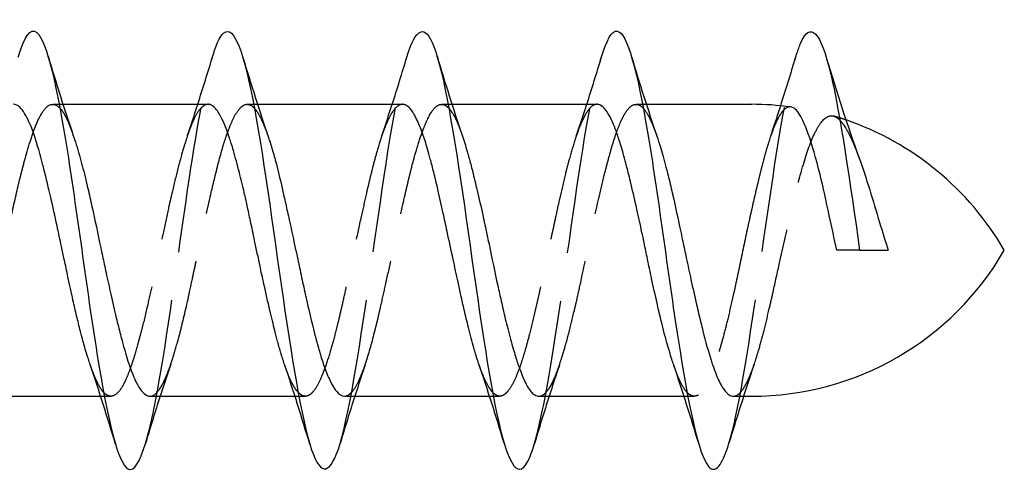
# Model space of a CAD drawing. Header units: millimetres. Extents: x -168 to 186, y -85 to 278.
# Tile 138 of 162: x 150.44 to 160.57, y 231.75 to 236.47. Entities that reach past the tile are written whole.
import ezdxf

# ---------------------------------------------------------------- set-up
doc = ezdxf.new("R2010")
doc.units = ezdxf.units.MM
doc.header["$LTSCALE"] = 10
doc.linetypes.add('ALLCAD_Strich', pattern=[0.2, 0.15, -0.05])
doc.layers.add('BESCH_KONT_sich_schn_grun_2d', color=10, linetype='Continuous')

msp = doc.modelspace()

# ---------------------------------------------------------------- linework, layer by layer
at = {"layer": 'BESCH_KONT_sich_schn_grun_2d', "linetype": 'ALLCAD_Strich'}
for p, q in [((150.779, 235.605), (150.845, 235.605)), ((150.845, 235.605), (150.884, 235.605)), ((152.779, 235.605), (152.846, 235.605)), ((152.846, 235.605), (152.885, 235.605)), ((154.778, 235.605), (154.845, 235.605)), ((154.845, 235.605), (154.885, 235.605)), ((156.78, 235.605), (156.846, 235.605)), ((156.846, 235.605), (156.884, 235.605)), ((151.272, 232.605), (151.311, 232.605)), ((151.311, 232.605), (151.377, 232.605)), ((153.271, 232.605), (153.311, 232.605)), ((153.311, 232.605), (153.378, 232.605)), ((155.271, 232.605), (155.31, 232.605)), ((155.31, 232.605), (155.377, 232.605)), ((157.272, 232.605), (157.311, 232.605)), ((157.311, 232.605), (157.377, 232.605))]:
    msp.add_line(p, q, dxfattribs=at)
at = {"layer": 'BESCH_KONT_sich_schn_grun_2d', "linetype": 'Continuous'}
for p, q in [((150.845, 235.605), (150.845, 235.605)), ((150.884, 235.605), (152.377, 235.605)), ((152.846, 235.605), (152.846, 235.605)), ((152.885, 235.605), (154.377, 235.605)), ((154.845, 235.605), (154.845, 235.605)), ((154.885, 235.605), (156.377, 235.605)), ((156.846, 235.605), (156.846, 235.605)), ((156.884, 235.605), (157.968, 235.605)), ((149.779, 232.605), (151.272, 232.605)), ((151.311, 232.605), (151.311, 232.605)), ((151.78, 232.605), (153.271, 232.605)), ((153.311, 232.605), (153.311, 232.605)), ((153.779, 232.605), (155.271, 232.605)), ((155.31, 232.605), (155.31, 232.605)), ((155.779, 232.605), (157.272, 232.605)), ((157.311, 232.605), (157.311, 232.605)), ((157.78, 232.605), (157.968, 232.605))]:
    msp.add_line(p, q, dxfattribs=at)
for centre, start, end in [((157.968, 232.605), 82.2878, 90), ((157.968, 232.605), 72.4673, 72.4684), ((157.968, 232.605), 30, 71.1387), ((157.968, 235.605), 270, 330)]:
    msp.add_arc(centre, 3, start, end, dxfattribs=at)
at = {"layer": 'BESCH_KONT_sich_schn_grun_2d', "linetype": 'ALLCAD_Strich'}
for start, end in [(72.4684, 73.6734), (71.1387, 72.4673)]:
    msp.add_arc((157.968, 232.605), 3, start, end, dxfattribs=at)
at = {"layer": 'BESCH_KONT_sich_schn_grun_2d', "linetype": 'Continuous'}
for points, knots in [([(152.426, 236.102), (152.45, 236.185), (152.475, 236.249), (152.5, 236.291), (152.605, 236.47), (152.709, 236.264), (152.814, 235.767), (152.919, 235.269), (153.024, 234.48), (153.128, 233.752), (153.233, 233.024), (153.338, 232.359), (153.442, 232.054), (153.54, 231.77), (153.637, 231.798), (153.735, 232.119)], [29.366032, 29.366032, 29.366032, 29.366032, 29.599941, 29.599941, 29.599941, 30.586606, 30.586606, 30.586606, 31.57327, 31.57327, 31.57327, 32.559935, 32.559935, 32.559935, 33.478564, 33.478564, 33.478564, 33.478564]), ([(158.425, 236.102), (158.439, 236.149), (158.453, 236.19), (158.467, 236.224), (158.572, 236.475), (158.677, 236.352), (158.781, 235.914), (158.88, 235.5), (158.979, 234.804), (159.078, 234.105)], [48.213198, 48.213198, 48.213198, 48.213198, 48.34657, 48.34657, 48.34657, 49.333235, 49.333235, 49.333235, 50.265465, 50.265465, 50.265465, 50.265465]), ([(150.423, 236.089), (150.487, 236.301), (150.551, 236.396), (150.616, 236.343), (150.72, 236.256), (150.825, 235.776), (150.93, 235.118), (151.034, 234.46), (151.139, 233.623), (151.244, 232.984), (151.349, 232.345), (151.453, 231.903), (151.558, 231.856), (151.616, 231.83), (151.674, 231.926), (151.733, 232.118)], [23.074001, 23.074001, 23.074001, 23.074001, 23.679953, 23.679953, 23.679953, 24.666617, 24.666617, 24.666617, 25.653282, 25.653282, 25.653282, 26.639947, 26.639947, 26.639947, 27.189226, 27.189226, 27.189226, 27.189226]), ([(154.421, 236.089), (154.514, 236.393), (154.606, 236.439), (154.699, 236.199), (154.803, 235.927), (154.908, 235.287), (155.013, 234.566), (155.117, 233.844), (155.222, 233.042), (155.327, 232.519), (155.431, 231.995), (155.536, 231.751), (155.641, 231.895), (155.671, 231.936), (155.701, 232.009), (155.731, 232.108)], [35.635372, 35.635372, 35.635372, 35.635372, 36.506594, 36.506594, 36.506594, 37.493258, 37.493258, 37.493258, 38.479923, 38.479923, 38.479923, 39.466588, 39.466588, 39.466588, 39.74888, 39.74888, 39.74888, 39.74888]), ([(156.424, 236.094), (156.477, 236.268), (156.53, 236.364), (156.583, 236.358), (156.688, 236.347), (156.792, 235.94), (156.897, 235.319), (157.002, 234.699), (157.106, 233.865), (157.211, 233.191), (157.316, 232.518), (157.42, 232.005), (157.525, 231.883), (157.595, 231.801), (157.664, 231.893), (157.734, 232.122)], [41.927695, 41.927695, 41.927695, 41.927695, 42.426582, 42.426582, 42.426582, 43.413247, 43.413247, 43.413247, 44.399911, 44.399911, 44.399911, 45.386576, 45.386576, 45.386576, 46.042741, 46.042741, 46.042741, 46.042741]), ([(151.164, 232.93), (151.152, 232.967), (151.139, 233.007), (151.11, 233.102), (151.094, 233.158), (151.074, 233.235), (151.069, 233.252), (151.058, 233.297), (151.051, 233.325), (151.038, 233.378), (151.031, 233.404), (151.013, 233.482), (151, 233.537), (150.97, 233.67), (150.953, 233.75), (150.923, 233.89), (150.911, 233.949), (150.889, 234.054), (150.879, 234.099), (150.854, 234.215), (150.839, 234.286), (150.803, 234.455), (150.781, 234.553), (150.751, 234.683), (150.742, 234.72), (150.728, 234.779), (150.722, 234.803), (150.704, 234.88), (150.691, 234.931), (150.649, 235.092), (150.621, 235.193), (150.582, 235.308), (150.572, 235.334), (150.551, 235.391), (150.538, 235.419), (150.51, 235.478), (150.494, 235.507), (150.461, 235.555), (150.444, 235.573), (150.422, 235.59), (150.416, 235.594), (150.403, 235.6), (150.395, 235.603), (150.384, 235.605), (150.38, 235.605), (150.377, 235.605)], [3.2812085, 3.2812085, 3.2812085, 3.2812085, 3.2996197, 3.2996197, 3.3221782, 3.3221782, 3.3288121, 3.3288121, 3.3387917, 3.3387917, 3.347746, 3.347746, 3.3658699, 3.3658699, 3.3912608, 3.3912608, 3.4096268, 3.4096268, 3.4234718, 3.4234718, 3.4452971, 3.4452971, 3.4761914, 3.4761914, 3.4883267, 3.4883267, 3.4965996, 3.4965996, 3.5150419, 3.5150419, 3.557667, 3.557667, 3.5715765, 3.5715765, 3.5891213, 3.5891213, 3.6120975, 3.6120975, 3.6361305, 3.6361305, 3.6445072, 3.6445072, 3.6555661, 3.6555661, 3.6607716, 3.6607716, 3.6607716, 3.6607716]), ([(153.166, 232.924), (153.153, 232.961), (153.14, 233.002), (153.115, 233.085), (153.104, 233.125), (153.083, 233.204), (153.073, 233.241), (153.047, 233.345), (153.03, 233.415), (152.992, 233.574), (152.972, 233.664), (152.944, 233.79), (152.937, 233.823), (152.923, 233.885), (152.917, 233.913), (152.893, 234.028), (152.874, 234.117), (152.841, 234.273), (152.827, 234.34), (152.801, 234.46), (152.79, 234.513), (152.769, 234.609), (152.759, 234.652), (152.733, 234.767), (152.716, 234.838), (152.678, 234.985), (152.658, 235.06), (152.63, 235.155), (152.623, 235.179), (152.609, 235.222), (152.603, 235.24), (152.579, 235.315), (152.56, 235.365), (152.527, 235.442), (152.513, 235.472), (152.487, 235.518), (152.476, 235.535), (152.455, 235.562), (152.445, 235.572), (152.419, 235.595), (152.402, 235.603), (152.382, 235.605), (152.38, 235.605), (152.377, 235.605)], [2.315319, 2.315319, 2.315319, 2.315319, 2.3341901, 2.3341901, 2.3509498, 2.3509498, 2.3649716, 2.3649716, 2.3894411, 2.3894411, 2.4185547, 2.4185547, 2.4290813, 2.4290813, 2.4377475, 2.4377475, 2.4647805, 2.4647805, 2.4856821, 2.4856821, 2.5024427, 2.5024427, 2.5164653, 2.5164653, 2.540936, 2.540936, 2.5700513, 2.5700513, 2.5805785, 2.5805785, 2.5892451, 2.5892451, 2.61628, 2.61628, 2.6371826, 2.6371826, 2.6539442, 2.6539442, 2.6679676, 2.6679676, 2.6924403, 2.6924403, 2.6957492, 2.6957492, 2.6957492, 2.6957492]), ([(155.161, 232.936), (155.158, 232.947), (155.154, 232.958), (155.143, 232.993), (155.135, 233.016), (155.122, 233.06), (155.116, 233.08), (155.091, 233.167), (155.073, 233.237), (155.04, 233.37), (155.026, 233.43), (155, 233.542), (154.988, 233.593), (154.967, 233.689), (154.958, 233.733), (154.931, 233.855), (154.914, 233.934), (154.877, 234.108), (154.856, 234.203), (154.828, 234.331), (154.821, 234.365), (154.808, 234.426), (154.802, 234.454), (154.777, 234.567), (154.759, 234.65), (154.726, 234.792), (154.712, 234.852), (154.686, 234.955), (154.674, 235), (154.653, 235.078), (154.644, 235.112), (154.617, 235.203), (154.6, 235.256), (154.563, 235.361), (154.542, 235.41), (154.514, 235.467), (154.507, 235.481), (154.494, 235.505), (154.488, 235.515), (154.463, 235.552), (154.445, 235.574), (154.412, 235.598), (154.398, 235.604), (154.381, 235.605), (154.379, 235.605), (154.377, 235.605)], [1.3528402, 1.3528402, 1.3528402, 1.3528402, 1.3583102, 1.3583102, 1.3688346, 1.3688346, 1.3774975, 1.3774975, 1.4045224, 1.4045224, 1.4254146, 1.4254146, 1.4421682, 1.4421682, 1.4561853, 1.4561853, 1.4806481, 1.4806481, 1.5097518, 1.5097518, 1.5202746, 1.5202746, 1.5289376, 1.5289376, 1.5559643, 1.5559643, 1.5768577, 1.5768577, 1.5936122, 1.5936122, 1.60763, 1.60763, 1.6320934, 1.6320934, 1.6611984, 1.6611984, 1.6717218, 1.6717218, 1.6803857, 1.6803857, 1.707409, 1.707409, 1.7283058, 1.7283058, 1.7311078, 1.7311078, 1.7311078, 1.7311078]), ([(157.166, 232.926), (157.159, 232.945), (157.153, 232.964), (157.13, 233.037), (157.113, 233.094), (157.075, 233.229), (157.055, 233.308), (157.027, 233.422), (157.02, 233.453), (157.006, 233.51), (157, 233.536), (156.976, 233.644), (156.957, 233.729), (156.924, 233.882), (156.91, 233.95), (156.884, 234.073), (156.873, 234.127), (156.852, 234.227), (156.842, 234.273), (156.816, 234.397), (156.799, 234.475), (156.761, 234.642), (156.741, 234.729), (156.713, 234.843), (156.706, 234.873), (156.692, 234.926), (156.686, 234.949), (156.661, 235.045), (156.643, 235.112), (156.61, 235.222), (156.596, 235.266), (156.57, 235.34), (156.559, 235.37), (156.538, 235.421), (156.528, 235.442), (156.501, 235.496), (156.484, 235.524), (156.447, 235.572), (156.426, 235.59), (156.399, 235.602), (156.391, 235.604), (156.382, 235.605), (156.379, 235.605), (156.377, 235.605)], [0.3870569, 0.3870569, 0.3870569, 0.3870569, 0.3963692, 0.3963692, 0.4205464, 0.4205464, 0.4497188, 0.4497188, 0.4603223, 0.4603223, 0.4689947, 0.4689947, 0.4959816, 0.4959816, 0.5168753, 0.5168753, 0.5336275, 0.5336275, 0.5476456, 0.5476456, 0.572118, 0.572118, 0.6012267, 0.6012267, 0.6117503, 0.6117503, 0.6203979, 0.6203979, 0.6476006, 0.6476006, 0.6684016, 0.6684016, 0.6851119, 0.6851119, 0.6991162, 0.6991162, 0.7236324, 0.7236324, 0.7526991, 0.7526991, 0.7631951, 0.7631951, 0.7668182, 0.7668182, 0.7668182, 0.7668182]), ([(158.842, 234.105), (158.817, 234.225), (158.792, 234.345), (158.734, 234.61), (158.703, 234.753), (158.63, 235.047), (158.589, 235.19), (158.531, 235.355), (158.513, 235.4), (158.465, 235.5), (158.435, 235.543), (158.394, 235.572), (158.382, 235.576), (158.37, 235.578)], [0.0000023, 0.0000023, 0.0000023, 0.0000023, 0.0367608, 0.0367608, 0.0831189, 0.0831189, 0.1415415, 0.1415415, 0.1682028, 0.1682028, 0.2126101, 0.2126101, 0.2296115, 0.2296115, 0.2296115, 0.2296115]), ([(150.991, 235.282), (150.993, 235.277), (150.994, 235.273), (151.018, 235.203), (151.04, 235.13), (151.081, 234.982), (151.1, 234.909), (151.126, 234.802), (151.133, 234.772), (151.155, 234.68), (151.169, 234.618), (151.213, 234.417), (151.243, 234.274), (151.285, 234.074), (151.297, 234.018), (151.315, 233.932), (151.321, 233.903), (151.344, 233.8), (151.36, 233.727), (151.395, 233.571), (151.414, 233.489), (151.44, 233.381), (151.447, 233.351), (151.469, 233.265), (151.483, 233.21), (151.527, 233.047), (151.557, 232.949), (151.599, 232.836), (151.611, 232.807), (151.629, 232.767), (151.635, 232.754), (151.658, 232.71), (151.674, 232.684), (151.709, 232.639), (151.728, 232.622), (151.754, 232.609), (151.761, 232.607), (151.772, 232.605), (151.776, 232.605), (151.78, 232.605)], [3.5886821, 3.5886821, 3.5886821, 3.5886821, 3.5910456, 3.5910456, 3.622556, 3.622556, 3.6496033, 3.6496033, 3.6600657, 3.6600657, 3.6805862, 3.6805862, 3.7247439, 3.7247439, 3.7419665, 3.7419665, 3.7509787, 3.7509787, 3.7740576, 3.7740576, 3.8011497, 3.8011497, 3.811611, 3.811611, 3.8321659, 3.8321659, 3.8762675, 3.8762675, 3.893489, 3.893489, 3.9024985, 3.9024985, 3.925562, 3.925562, 3.9526932, 3.9526932, 3.9631536, 3.9631536, 3.9685015, 3.9685015, 3.9685015, 3.9685015]), ([(152.995, 235.275), (152.998, 235.267), (153, 235.258), (153.011, 235.228), (153.018, 235.205), (153.039, 235.134), (153.054, 235.084), (153.098, 234.919), (153.128, 234.794), (153.169, 234.609), (153.181, 234.556), (153.199, 234.473), (153.206, 234.445), (153.228, 234.343), (153.244, 234.268), (153.279, 234.105), (153.298, 234.016), (153.325, 233.894), (153.332, 233.86), (153.353, 233.76), (153.368, 233.695), (153.412, 233.495), (153.442, 233.367), (153.484, 233.203), (153.495, 233.159), (153.514, 233.095), (153.52, 233.073), (153.542, 232.999), (153.558, 232.95), (153.593, 232.851), (153.612, 232.805), (153.639, 232.749), (153.646, 232.735), (153.668, 232.696), (153.682, 232.674), (153.724, 232.622), (153.751, 232.605), (153.779, 232.605)], [4.5548186, 4.5548186, 4.5548186, 4.5548186, 4.5588422, 4.5588422, 4.5692995, 4.5692995, 4.5899767, 4.5899767, 4.633879, 4.633879, 4.6510966, 4.6510966, 4.6600969, 4.6600969, 4.683106, 4.683106, 4.7103739, 4.7103739, 4.7208306, 4.7208306, 4.7415249, 4.7415249, 4.7853993, 4.7853993, 4.8026163, 4.8026163, 4.8116153, 4.8116153, 4.8346168, 4.8346168, 4.8619036, 4.8619036, 4.8723598, 4.8723598, 4.8930698, 4.8930698, 4.9334083, 4.9334083, 4.9334083, 4.9334083]), ([(154.99, 235.287), (155.008, 235.236), (155.025, 235.18), (155.054, 235.078), (155.066, 235.035), (155.084, 234.966), (155.09, 234.941), (155.112, 234.854), (155.128, 234.788), (155.164, 234.639), (155.183, 234.554), (155.209, 234.435), (155.216, 234.401), (155.238, 234.301), (155.252, 234.234), (155.297, 234.024), (155.326, 233.881), (155.368, 233.688), (155.38, 233.634), (155.398, 233.554), (155.404, 233.527), (155.426, 233.432), (155.442, 233.366), (155.478, 233.227), (155.497, 233.156), (155.523, 233.066), (155.531, 233.041), (155.552, 232.971), (155.566, 232.928), (155.611, 232.805), (155.64, 232.738), (155.682, 232.672), (155.694, 232.656), (155.712, 232.637), (155.718, 232.631), (155.74, 232.614), (155.756, 232.607), (155.775, 232.605), (155.777, 232.605), (155.779, 232.605)], [5.5176655, 5.5176655, 5.5176655, 5.5176655, 5.5429863, 5.5429863, 5.5602007, 5.5602007, 5.5691947, 5.5691947, 5.5921676, 5.5921676, 5.6195248, 5.6195248, 5.6299787, 5.6299787, 5.650743, 5.650743, 5.6945029, 5.6945029, 5.7117171, 5.7117171, 5.7207106, 5.7207106, 5.7436803, 5.7436803, 5.7710448, 5.7710448, 5.7814992, 5.7814992, 5.8022825, 5.8022825, 5.8460104, 5.8460104, 5.8632255, 5.8632255, 5.8722187, 5.8722187, 5.8951858, 5.8951858, 5.8982158, 5.8982158, 5.8982158, 5.8982158]), ([(156.993, 235.278), (157.005, 235.243), (157.017, 235.206), (157.048, 235.103), (157.067, 235.034), (157.094, 234.932), (157.101, 234.904), (157.123, 234.817), (157.137, 234.756), (157.181, 234.563), (157.211, 234.424), (157.253, 234.226), (157.265, 234.17), (157.283, 234.085), (157.289, 234.056), (157.311, 233.951), (157.327, 233.877), (157.362, 233.717), (157.381, 233.631), (157.408, 233.517), (157.415, 233.486), (157.437, 233.392), (157.452, 233.332), (157.494, 233.164), (157.522, 233.063), (157.562, 232.938), (157.574, 232.904), (157.608, 232.811), (157.631, 232.76), (157.674, 232.683), (157.695, 232.655), (157.722, 232.629), (157.73, 232.623), (157.751, 232.61), (157.765, 232.605), (157.78, 232.605)], [6.483877, 6.483877, 6.483877, 6.483877, 6.5011695, 6.5011695, 6.5286317, 6.5286317, 6.5390764, 6.5390764, 6.5598239, 6.5598239, 6.6036463, 6.6036463, 6.6208662, 6.6208662, 6.6298641, 6.6298641, 6.6528547, 6.6528547, 6.6801591, 6.6801591, 6.6906414, 6.6906414, 6.7118817, 6.7118817, 6.7526914, 6.7526914, 6.7700732, 6.7700732, 6.8026776, 6.8026776, 6.8319352, 6.8319352, 6.8423141, 6.8423141, 6.8629949, 6.8629949, 6.8629949, 6.8629949]), ([(159.073, 235.053), (159.109, 234.955), (159.144, 234.844), (159.215, 234.618), (159.248, 234.506), (159.312, 234.296), (159.342, 234.199), (159.373, 234.105)], [0.4864109, 0.4864109, 0.4864109, 0.4864109, 0.5269476, 0.5269476, 0.5631117, 0.5631117, 0.5933457, 0.5933457, 0.5933457, 0.5933457]), ([(159.078, 234.105), (159.039, 234.105), (159, 234.105), (158.921, 234.105), (158.882, 234.105), (158.842, 234.105)], [0.0000027, 0.0000027, 0.0000027, 0.0000027, 0.04554197, 0.04554197, 0.09110649, 0.09110649, 0.09110649, 0.09110649]), ([(159.078, 234.105), (159.127, 234.105), (159.176, 234.105), (159.274, 234.105), (159.324, 234.105), (159.373, 234.105)], [-0.1137832, -0.1137832, -0.1137832, -0.1137832, -0.0569094, -0.0569094, -0.0000145, -0.0000145, -0.0000145, -0.0000145])]:
    msp.add_open_spline(points, degree=3, knots=knots, dxfattribs=at)
for points in [[(150.731, 236.099), (150.814, 235.824), (150.9, 235.55), (150.991, 235.282)], [(152.271, 235.605), (152.324, 235.77), (152.375, 235.936), (152.426, 236.102)], [(152.735, 236.087), (152.818, 235.813), (152.904, 235.54), (152.995, 235.275)], [(154.271, 235.605), (154.322, 235.765), (154.372, 235.927), (154.421, 236.089)], [(154.732, 236.101), (154.814, 235.827), (154.899, 235.554), (154.99, 235.287)], [(156.272, 235.605), (156.324, 235.767), (156.375, 235.93), (156.424, 236.094)], [(156.732, 236.095), (156.815, 235.82), (156.901, 235.546), (156.993, 235.278)], [(158.266, 235.59), (158.32, 235.76), (158.373, 235.931), (158.425, 236.102)], [(158.735, 236.087), (158.842, 235.736), (158.952, 235.386), (159.073, 235.053)], [(150.853, 235.565), (150.853, 235.565), (150.853, 235.565), (150.853, 235.565)], [(152.854, 235.563), (152.854, 235.563), (152.854, 235.563), (152.854, 235.563)], [(154.853, 235.565), (154.853, 235.565), (154.853, 235.565), (154.853, 235.565)], [(156.853, 235.565), (156.853, 235.565), (156.853, 235.565), (156.853, 235.565)], [(158.876, 235.44), (158.876, 235.44), (158.876, 235.44), (158.876, 235.44)], [(151.425, 232.113), (151.342, 232.388), (151.256, 232.663), (151.164, 232.93)], [(153.424, 232.111), (153.341, 232.384), (153.256, 232.657), (153.166, 232.924)], [(155.422, 232.123), (155.339, 232.397), (155.253, 232.67), (155.161, 232.936)], [(157.426, 232.109), (157.343, 232.384), (157.257, 232.659), (157.166, 232.926)], [(151.303, 232.645), (151.303, 232.645), (151.303, 232.645), (151.303, 232.645)], [(153.303, 232.646), (153.303, 232.646), (153.303, 232.646), (153.303, 232.646)], [(155.302, 232.647), (155.302, 232.647), (155.302, 232.647), (155.302, 232.647)], [(157.303, 232.644), (157.303, 232.644), (157.303, 232.644), (157.303, 232.644)], [(151.884, 232.605), (151.832, 232.444), (151.782, 232.281), (151.733, 232.118)], [(153.886, 232.605), (153.834, 232.444), (153.784, 232.282), (153.735, 232.119)], [(155.885, 232.605), (155.832, 232.441), (155.781, 232.275), (155.731, 232.108)], [(157.885, 232.605), (157.833, 232.445), (157.783, 232.284), (157.734, 232.122)]]:
    msp.add_open_spline(points, degree=3, dxfattribs=at)
at = {"layer": 'BESCH_KONT_sich_schn_grun_2d', "linetype": 'ALLCAD_Strich'}
for points, knots in [([(151.733, 232.118), (151.779, 232.271), (151.826, 232.485), (151.872, 232.745), (151.977, 233.333), (152.081, 234.159), (152.186, 234.854), (152.266, 235.384), (152.346, 235.838), (152.426, 236.102)], [27.189226, 27.189226, 27.189226, 27.189226, 27.626611, 27.626611, 27.626611, 28.613276, 28.613276, 28.613276, 29.366032, 29.366032, 29.366032, 29.366032]), ([(153.735, 232.119), (153.742, 232.143), (153.749, 232.169), (153.756, 232.196), (153.861, 232.587), (153.966, 233.314), (154.07, 234.05), (154.175, 234.787), (154.28, 235.533), (154.384, 235.954), (154.397, 236.003), (154.409, 236.048), (154.421, 236.089)], [33.478564, 33.478564, 33.478564, 33.478564, 33.5466, 33.5466, 33.5466, 34.533264, 34.533264, 34.533264, 35.519929, 35.519929, 35.519929, 35.635372, 35.635372, 35.635372, 35.635372]), ([(155.731, 232.108), (155.805, 232.356), (155.88, 232.767), (155.955, 233.254), (156.06, 233.936), (156.164, 234.767), (156.269, 235.376), (156.321, 235.677), (156.372, 235.923), (156.424, 236.094)], [39.74888, 39.74888, 39.74888, 39.74888, 40.453253, 40.453253, 40.453253, 41.439917, 41.439917, 41.439917, 41.927695, 41.927695, 41.927695, 41.927695]), ([(157.734, 232.122), (157.769, 232.237), (157.804, 232.388), (157.839, 232.568), (157.944, 233.107), (158.049, 233.915), (158.153, 234.632), (158.244, 235.251), (158.334, 235.802), (158.425, 236.102)], [46.042741, 46.042741, 46.042741, 46.042741, 46.373241, 46.373241, 46.373241, 47.359905, 47.359905, 47.359905, 48.213198, 48.213198, 48.213198, 48.213198]), ([(149.779, 232.605), (149.789, 232.605), (149.799, 232.607), (149.828, 232.62), (149.847, 232.636), (149.873, 232.668), (149.88, 232.678), (149.908, 232.722), (149.929, 232.764), (149.971, 232.868), (149.993, 232.929), (150.027, 233.037), (150.039, 233.078), (150.075, 233.208), (150.1, 233.303), (150.143, 233.48), (150.161, 233.557), (150.186, 233.669), (150.193, 233.702), (150.222, 233.835), (150.244, 233.938), (150.287, 234.142), (150.308, 234.243), (150.341, 234.398), (150.353, 234.453), (150.393, 234.635), (150.421, 234.758), (150.465, 234.932), (150.48, 234.989), (150.502, 235.07), (150.509, 235.096), (150.536, 235.188), (150.555, 235.249), (150.596, 235.367), (150.618, 235.421), (150.652, 235.489), (150.664, 235.51), (150.703, 235.569), (150.731, 235.594), (150.774, 235.606), (150.789, 235.606), (150.811, 235.598), (150.819, 235.594), (150.835, 235.583), (150.844, 235.575), (150.853, 235.565)], [3.0035294, 3.0035294, 3.0035294, 3.0035294, 3.0182689, 3.0182689, 3.0448994, 3.0448994, 3.0553004, 3.0553004, 3.085744, 3.085744, 3.1174602, 3.1174602, 3.1347984, 3.1347984, 3.1702603, 3.1702603, 3.196045, 3.196045, 3.2064406, 3.2064406, 3.2382553, 3.2382553, 3.2690975, 3.2690975, 3.286439, 3.286439, 3.3272112, 3.3272112, 3.3485439, 3.3485439, 3.3589859, 3.3589859, 3.3869299, 3.3869299, 3.4190876, 3.4190876, 3.4364318, 3.4364318, 3.4766317, 3.4766317, 3.4977295, 3.4977295, 3.5082316, 3.5082316, 3.521334, 3.521334, 3.521334, 3.521334]), ([(150.853, 235.565), (150.857, 235.561), (150.862, 235.556), (150.898, 235.51), (150.929, 235.448), (150.97, 235.341), (150.981, 235.313), (150.991, 235.282)], [3.52135079, 3.52135079, 3.52135079, 3.52135079, 3.52769813, 3.52769813, 3.57362279, 3.57362279, 3.58868205, 3.58868205, 3.58868205, 3.58868205]), ([(152.377, 235.605), (152.359, 235.605), (152.341, 235.598), (152.316, 235.578), (152.309, 235.571), (152.295, 235.557), (152.289, 235.549), (152.265, 235.516), (152.246, 235.483), (152.213, 235.412), (152.199, 235.377), (152.173, 235.308), (152.162, 235.274), (152.141, 235.208), (152.131, 235.177), (152.104, 235.086), (152.087, 235.025), (152.05, 234.881), (152.03, 234.798), (152.002, 234.68), (151.995, 234.648), (151.981, 234.59), (151.975, 234.563), (151.95, 234.451), (151.932, 234.365), (151.899, 234.21), (151.885, 234.141), (151.859, 234.019), (151.848, 233.964), (151.827, 233.865), (151.817, 233.82), (151.79, 233.697), (151.773, 233.621), (151.736, 233.459), (151.716, 233.375), (151.688, 233.266), (151.68, 233.238), (151.667, 233.188), (151.661, 233.166), (151.636, 233.076), (151.618, 233.014), (151.585, 232.913), (151.571, 232.873), (151.545, 232.808), (151.534, 232.781), (151.513, 232.737), (151.503, 232.719), (151.477, 232.675), (151.46, 232.653), (151.423, 232.617), (151.402, 232.607), (151.374, 232.605), (151.367, 232.605), (151.353, 232.609), (151.347, 232.611), (151.328, 232.621), (151.316, 232.631), (151.303, 232.645)], [2.6957492, 2.6957492, 2.6957492, 2.6957492, 2.7215569, 2.7215569, 2.7320845, 2.7320845, 2.7407517, 2.7407517, 2.7677856, 2.7677856, 2.7886904, 2.7886904, 2.8054533, 2.8054533, 2.8194774, 2.8194774, 2.8439478, 2.8439478, 2.8730675, 2.8730675, 2.8835971, 2.8835971, 2.8922642, 2.8922642, 2.9193131, 2.9193131, 2.9402133, 2.9402133, 2.9569748, 2.9569748, 2.9710001, 2.9710001, 2.9954921, 2.9954921, 3.0246049, 3.0246049, 3.0351275, 3.0351275, 3.0437983, 3.0437983, 3.0707758, 3.0707758, 3.0917086, 3.0917086, 3.1084834, 3.1084834, 3.122507, 3.122507, 3.1462098, 3.1462098, 3.1760059, 3.1760059, 3.186593, 3.186593, 3.1952379, 3.1952379, 3.2137387, 3.2137387, 3.2137387, 3.2137387]), ([(151.78, 232.605), (151.79, 232.605), (151.801, 232.607), (151.841, 232.627), (151.871, 232.661), (151.913, 232.736), (151.925, 232.761), (151.943, 232.801), (151.949, 232.816), (151.972, 232.871), (151.988, 232.916), (152.023, 233.022), (152.042, 233.085), (152.068, 233.18), (152.076, 233.207), (152.097, 233.29), (152.111, 233.347), (152.156, 233.533), (152.185, 233.669), (152.227, 233.865), (152.239, 233.92), (152.257, 234.005), (152.263, 234.035), (152.286, 234.139), (152.302, 234.214), (152.337, 234.377), (152.356, 234.463), (152.382, 234.58), (152.39, 234.613), (152.411, 234.707), (152.425, 234.768), (152.47, 234.953), (152.499, 235.068), (152.541, 235.209), (152.553, 235.246), (152.571, 235.299), (152.578, 235.316), (152.6, 235.376), (152.616, 235.415), (152.651, 235.488), (152.67, 235.52), (152.696, 235.554), (152.704, 235.563), (152.725, 235.585), (152.739, 235.595), (152.784, 235.612), (152.813, 235.603), (152.847, 235.57), (152.851, 235.567), (152.854, 235.563)], [3.9685015, 3.9685015, 3.9685015, 3.9685015, 3.983739, 3.983739, 4.0277909, 4.0277909, 4.0450114, 4.0450114, 4.0540186, 4.0540186, 4.0770684, 4.0770684, 4.1042341, 4.1042341, 4.1146935, 4.1146935, 4.1353059, 4.1353059, 4.1793138, 4.1793138, 4.1965335, 4.1965335, 4.2055387, 4.2055387, 4.2285764, 4.2285764, 4.2557724, 4.2557724, 4.2662311, 4.2662311, 4.2868676, 4.2868676, 4.3308362, 4.3308362, 4.3480551, 4.3480551, 4.3570585, 4.3570585, 4.3800856, 4.3800856, 4.4073084, 4.4073084, 4.4177664, 4.4177664, 4.4384243, 4.4384243, 4.482358, 4.482358, 4.4875101, 4.4875101, 4.4875101, 4.4875101]), ([(152.854, 235.563), (152.863, 235.553), (152.871, 235.543), (152.885, 235.521), (152.892, 235.511), (152.914, 235.473), (152.93, 235.44), (152.962, 235.365), (152.979, 235.322), (152.995, 235.275)], [4.48753008, 4.48753008, 4.48753008, 4.48753008, 4.49957619, 4.49957619, 4.50857795, 4.50857795, 4.53159551, 4.53159551, 4.55481862, 4.55481862, 4.55481862, 4.55481862]), ([(154.377, 235.605), (154.368, 235.605), (154.358, 235.603), (154.339, 235.595), (154.329, 235.588), (154.303, 235.566), (154.286, 235.545), (154.248, 235.487), (154.228, 235.446), (154.2, 235.381), (154.193, 235.363), (154.18, 235.327), (154.174, 235.311), (154.149, 235.24), (154.13, 235.18), (154.098, 235.065), (154.083, 235.011), (154.058, 234.91), (154.046, 234.863), (154.025, 234.775), (154.015, 234.734), (153.989, 234.618), (153.972, 234.543), (153.934, 234.373), (153.914, 234.279), (153.886, 234.15), (153.879, 234.116), (153.866, 234.053), (153.86, 234.025), (153.835, 233.909), (153.816, 233.822), (153.784, 233.671), (153.769, 233.606), (153.744, 233.492), (153.732, 233.443), (153.711, 233.354), (153.701, 233.315), (153.675, 233.21), (153.658, 233.148), (153.62, 233.019), (153.6, 232.956), (153.572, 232.879), (153.565, 232.859), (153.552, 232.826), (153.545, 232.811), (153.521, 232.754), (153.502, 232.718), (153.47, 232.666), (153.455, 232.648), (153.43, 232.624), (153.418, 232.616), (153.397, 232.607), (153.387, 232.605), (153.361, 232.605), (153.344, 232.611), (153.319, 232.63), (153.311, 232.637), (153.303, 232.646)], [1.7311078, 1.7311078, 1.7311078, 1.7311078, 1.7450623, 1.7450623, 1.7590811, 1.7590811, 1.7835443, 1.7835443, 1.8126517, 1.8126517, 1.8231762, 1.8231762, 1.8318405, 1.8318405, 1.858868, 1.858868, 1.8797647, 1.8797647, 1.8965215, 1.8965215, 1.910541, 1.910541, 1.9350066, 1.9350066, 1.9641153, 1.9641153, 1.9746401, 1.9746401, 1.9833048, 1.9833048, 2.0103336, 2.0103336, 2.0312315, 2.0312315, 2.0479894, 2.0479894, 2.0620096, 2.0620096, 2.0864764, 2.0864764, 2.1155867, 2.1155867, 2.1261121, 2.1261121, 2.1347773, 2.1347773, 2.1618071, 2.1618071, 2.1827064, 2.1827064, 2.1994653, 2.1994653, 2.2134864, 2.2134864, 2.2379543, 2.2379543, 2.2491562, 2.2491562, 2.2491562, 2.2491562]), ([(153.779, 232.605), (153.781, 232.605), (153.783, 232.605), (153.798, 232.607), (153.809, 232.611), (153.828, 232.623), (153.834, 232.627), (153.856, 232.647), (153.872, 232.667), (153.907, 232.723), (153.926, 232.76), (153.953, 232.821), (153.96, 232.839), (153.982, 232.896), (153.996, 232.937), (154.04, 233.076), (154.07, 233.186), (154.112, 233.354), (154.124, 233.403), (154.142, 233.48), (154.148, 233.507), (154.17, 233.603), (154.186, 233.675), (154.221, 233.834), (154.241, 233.922), (154.267, 234.045), (154.274, 234.079), (154.296, 234.18), (154.31, 234.248), (154.354, 234.456), (154.384, 234.594), (154.426, 234.775), (154.438, 234.825), (154.456, 234.898), (154.462, 234.923), (154.484, 235.009), (154.5, 235.068), (154.535, 235.188), (154.555, 235.248), (154.581, 235.322), (154.588, 235.342), (154.61, 235.398), (154.624, 235.431), (154.668, 235.521), (154.698, 235.564), (154.74, 235.595), (154.752, 235.601), (154.77, 235.605), (154.776, 235.605), (154.798, 235.604), (154.814, 235.597), (154.838, 235.58), (154.845, 235.573), (154.853, 235.565)], [4.9334083, 4.9334083, 4.9334083, 4.9334083, 4.9369186, 4.9369186, 4.9541351, 4.9541351, 4.9631329, 4.9631329, 4.9861276, 4.9861276, 5.0134314, 5.0134314, 5.0238871, 5.0238871, 5.0446107, 5.0446107, 5.088437, 5.088437, 5.1056529, 5.1056529, 5.1146497, 5.1146497, 5.1376381, 5.1376381, 5.1649573, 5.1649573, 5.1754126, 5.1754126, 5.1961483, 5.1961483, 5.2399548, 5.2399548, 5.2571703, 5.2571703, 5.2661661, 5.2661661, 5.2891491, 5.2891491, 5.3164816, 5.3164816, 5.3269366, 5.3269366, 5.3476852, 5.3476852, 5.3914706, 5.3914706, 5.4086858, 5.4086858, 5.4176808, 5.4176808, 5.4406591, 5.4406591, 5.4514028, 5.4514028, 5.4514028, 5.4514028]), ([(154.853, 235.565), (154.865, 235.552), (154.876, 235.537), (154.895, 235.508), (154.902, 235.495), (154.924, 235.455), (154.938, 235.424), (154.965, 235.358), (154.978, 235.324), (154.99, 235.287)], [5.45143098, 5.45143098, 5.45143098, 5.45143098, 5.46800363, 5.46800363, 5.4784581, 5.4784581, 5.499215, 5.499215, 5.51766552, 5.51766552, 5.51766552, 5.51766552]), ([(156.377, 235.605), (156.373, 235.605), (156.37, 235.605), (156.347, 235.601), (156.329, 235.591), (156.296, 235.558), (156.282, 235.54), (156.256, 235.498), (156.245, 235.477), (156.224, 235.433), (156.214, 235.411), (156.187, 235.346), (156.17, 235.299), (156.133, 235.186), (156.113, 235.118), (156.085, 235.018), (156.077, 234.99), (156.064, 234.939), (156.058, 234.915), (156.033, 234.816), (156.015, 234.737), (155.982, 234.592), (155.968, 234.527), (155.942, 234.407), (155.931, 234.354), (155.909, 234.254), (155.9, 234.209), (155.873, 234.083), (155.856, 234.004), (155.819, 233.83), (155.798, 233.737), (155.771, 233.615), (155.763, 233.582), (155.75, 233.524), (155.744, 233.498), (155.719, 233.393), (155.701, 233.316), (155.668, 233.188), (155.654, 233.135), (155.628, 233.045), (155.617, 233.007), (155.595, 232.942), (155.586, 232.913), (155.559, 232.84), (155.542, 232.799), (155.505, 232.721), (155.484, 232.687), (155.457, 232.652), (155.449, 232.644), (155.436, 232.631), (155.43, 232.626), (155.405, 232.609), (155.387, 232.603), (155.354, 232.607), (155.34, 232.614), (155.318, 232.631), (155.31, 232.638), (155.302, 232.647)], [0.7668182, 0.7668182, 0.7668182, 0.7668182, 0.7718598, 0.7718598, 0.7987756, 0.7987756, 0.8197126, 0.8197126, 0.8364847, 0.8364847, 0.8505023, 0.8505023, 0.8749173, 0.8749173, 0.9040276, 0.9040276, 0.9145614, 0.9145614, 0.9232239, 0.9232239, 0.9502489, 0.9502489, 0.9711348, 0.9711348, 0.9878844, 0.9878844, 1.0018996, 1.0018996, 1.0263635, 1.0263635, 1.055463, 1.055463, 1.0659835, 1.0659835, 1.0746436, 1.0746436, 1.101686, 1.101686, 1.1225666, 1.1225666, 1.1393141, 1.1393141, 1.1533285, 1.1533285, 1.1777942, 1.1777942, 1.2068911, 1.2068911, 1.2174101, 1.2174101, 1.226073, 1.226073, 1.2530791, 1.2530791, 1.2739785, 1.2739785, 1.2853735, 1.2853735, 1.2853735, 1.2853735]), ([(155.779, 232.605), (155.796, 232.605), (155.813, 232.611), (155.837, 232.629), (155.845, 232.636), (155.866, 232.659), (155.881, 232.678), (155.925, 232.753), (155.954, 232.822), (155.996, 232.942), (156.008, 232.978), (156.026, 233.037), (156.032, 233.057), (156.055, 233.133), (156.071, 233.192), (156.106, 233.327), (156.125, 233.404), (156.151, 233.517), (156.159, 233.548), (156.18, 233.644), (156.195, 233.709), (156.239, 233.914), (156.268, 234.057), (156.31, 234.255), (156.322, 234.311), (156.34, 234.395), (156.346, 234.423), (156.369, 234.525), (156.385, 234.596), (156.42, 234.748), (156.439, 234.828), (156.466, 234.932), (156.473, 234.96), (156.495, 235.043), (156.509, 235.095), (156.553, 235.247), (156.583, 235.335), (156.624, 235.433), (156.636, 235.459), (156.654, 235.493), (156.66, 235.504), (156.683, 235.539), (156.699, 235.56), (156.734, 235.593), (156.753, 235.603), (156.78, 235.605), (156.787, 235.605), (156.808, 235.6), (156.823, 235.593), (156.842, 235.576), (156.848, 235.571), (156.853, 235.565)], [5.8982158, 5.8982158, 5.8982158, 5.8982158, 5.922559, 5.922559, 5.9330122, 5.9330122, 5.9537869, 5.9537869, 5.9975266, 5.9975266, 6.0147382, 6.0147382, 6.0237292, 6.0237292, 6.046687, 6.046687, 6.0740787, 6.0740787, 6.0845305, 6.0845305, 6.1053066, 6.1053066, 6.1490508, 6.1490508, 6.1662643, 6.1662643, 6.1752566, 6.1752566, 6.1982199, 6.1982199, 6.2255977, 6.2255977, 6.2360548, 6.2360548, 6.2569097, 6.2569097, 6.3005181, 6.3005181, 6.3177383, 6.3177383, 6.3267322, 6.3267322, 6.3496963, 6.3496963, 6.3770871, 6.3770871, 6.3875364, 6.3875364, 6.4082627, 6.4082627, 6.4162848, 6.4162848, 6.4162848, 6.4162848]), ([(156.853, 235.565), (156.878, 235.538), (156.902, 235.498), (156.938, 235.42), (156.95, 235.392), (156.968, 235.346), (156.975, 235.329), (156.985, 235.301), (156.989, 235.29), (156.993, 235.278)], [6.41631248, 6.41631248, 6.41631248, 6.41631248, 6.4520688, 6.4520688, 6.46926572, 6.46926572, 6.47824753, 6.47824753, 6.48387705, 6.48387705, 6.48387705, 6.48387705]), ([(158.37, 235.578), (158.341, 235.582), (158.312, 235.566), (158.253, 235.494), (158.224, 235.438), (158.169, 235.3), (158.143, 235.22), (158.106, 235.094), (158.096, 235.057), (158.078, 234.988), (158.07, 234.957), (158.054, 234.895), (158.046, 234.862), (158.015, 234.734), (157.991, 234.633), (157.968, 234.529)], [0.2296115, 0.2296115, 0.2296115, 0.2296115, 0.2723592, 0.2723592, 0.3151666, 0.3151666, 0.3536218, 0.3536218, 0.3687214, 0.3687214, 0.3802722, 0.3802722, 0.3918274, 0.3918274, 0.4251838, 0.4251838, 0.4251838, 0.4251838]), ([(157.968, 232.862), (157.993, 232.927), (158.018, 233.004), (158.061, 233.15), (158.078, 233.214), (158.113, 233.353), (158.131, 233.428), (158.162, 233.562), (158.175, 233.618), (158.21, 233.775), (158.232, 233.876), (158.29, 234.137), (158.326, 234.296), (158.405, 234.636), (158.448, 234.811), (158.53, 235.095), (158.569, 235.207), (158.631, 235.339), (158.652, 235.377), (158.719, 235.47), (158.764, 235.497), (158.831, 235.479), (158.854, 235.464), (158.876, 235.44)], [0.0000265, 0.0000265, 0.0000265, 0.0000265, 0.0359773, 0.0359773, 0.0607199, 0.0607199, 0.0867142, 0.0867142, 0.1050747, 0.1050747, 0.1366619, 0.1366619, 0.1853837, 0.1853837, 0.2450878, 0.2450878, 0.2968945, 0.2968945, 0.3246024, 0.3246024, 0.3819484, 0.3819484, 0.4095591, 0.4095591, 0.4095591, 0.4095591]), ([(158.876, 235.44), (158.89, 235.425), (158.905, 235.407), (158.961, 235.323), (159.003, 235.235), (159.055, 235.102), (159.064, 235.078), (159.073, 235.053)], [0.4095843, 0.4095843, 0.4095843, 0.4095843, 0.42695152, 0.42695152, 0.47612967, 0.47612967, 0.4864109, 0.4864109, 0.4864109, 0.4864109]), ([(157.968, 234.527), (157.964, 234.51), (157.96, 234.493), (157.952, 234.459), (157.949, 234.443), (157.937, 234.389), (157.929, 234.352), (157.893, 234.185), (157.866, 234.053), (157.827, 233.868), (157.816, 233.814), (157.794, 233.716), (157.785, 233.672), (157.757, 233.549), (157.739, 233.472), (157.706, 233.333), (157.69, 233.271), (157.669, 233.195), (157.665, 233.178), (157.653, 233.136), (157.646, 233.112), (157.634, 233.069), (157.629, 233.051), (157.603, 232.968), (157.583, 232.908), (157.55, 232.819), (157.536, 232.787), (157.511, 232.735), (157.5, 232.714), (157.479, 232.68), (157.47, 232.667), (157.443, 232.634), (157.426, 232.62), (157.388, 232.603), (157.368, 232.603), (157.34, 232.614), (157.333, 232.619), (157.32, 232.628), (157.314, 232.634), (157.306, 232.641), (157.305, 232.643), (157.303, 232.644)], [0, 0, 0, 0, 0.0054876, 0.0054876, 0.0106621, 0.0106621, 0.0222729, 0.0222729, 0.0625065, 0.0625065, 0.0792664, 0.0792664, 0.0933634, 0.0933634, 0.1191299, 0.1191299, 0.1415441, 0.1415441, 0.1481612, 0.1481612, 0.1581292, 0.1581292, 0.1658397, 0.1658397, 0.194851, 0.194851, 0.2148724, 0.2148724, 0.231234, 0.231234, 0.2450414, 0.2450414, 0.2699886, 0.2699886, 0.2988677, 0.2988677, 0.3092034, 0.3092034, 0.3178828, 0.3178828, 0.3199777, 0.3199777, 0.3199777, 0.3199777]), ([(151.303, 232.645), (151.297, 232.652), (151.291, 232.659), (151.27, 232.687), (151.256, 232.711), (151.231, 232.761), (151.219, 232.786), (151.198, 232.837), (151.189, 232.862), (151.174, 232.902), (151.169, 232.916), (151.164, 232.93)], [3.21375635, 3.21375635, 3.21375635, 3.21375635, 3.22279226, 3.22279226, 3.2434818, 3.2434818, 3.26016117, 3.26016117, 3.27420556, 3.27420556, 3.28120851, 3.28120851, 3.28120851, 3.28120851]), ([(153.303, 232.646), (153.291, 232.659), (153.278, 232.676), (153.258, 232.707), (153.251, 232.72), (153.237, 232.746), (153.231, 232.758), (153.207, 232.811), (153.188, 232.858), (153.168, 232.915), (153.167, 232.919), (153.166, 232.924)], [2.249181, 2.249181, 2.249181, 2.249181, 2.26706633, 2.26706633, 2.27759244, 2.27759244, 2.28625809, 2.28625809, 2.31328975, 2.31328975, 2.31531896, 2.31531896, 2.31531896, 2.31531896]), ([(155.302, 232.647), (155.298, 232.651), (155.295, 232.656), (155.281, 232.673), (155.272, 232.687), (155.245, 232.732), (155.228, 232.766), (155.195, 232.844), (155.178, 232.888), (155.161, 232.936)], [1.28539868, 1.28539868, 1.28539868, 1.28539868, 1.29073491, 1.29073491, 1.30475182, 1.30475182, 1.3292059, 1.3292059, 1.3528402, 1.3528402, 1.3528402, 1.3528402]), ([(157.303, 232.644), (157.287, 232.662), (157.27, 232.686), (157.239, 232.742), (157.225, 232.773), (157.198, 232.835), (157.187, 232.866), (157.172, 232.907), (157.169, 232.917), (157.166, 232.926)], [0.32000966, 0.32000966, 0.32000966, 0.32000966, 0.34423818, 0.34423818, 0.36544521, 0.36544521, 0.38233606, 0.38233606, 0.38705687, 0.38705687, 0.38705687, 0.38705687]), ([(157.78, 232.605), (157.781, 232.605), (157.781, 232.605), (157.809, 232.606), (157.836, 232.624), (157.875, 232.672), (157.887, 232.69), (157.907, 232.726), (157.916, 232.742), (157.939, 232.79), (157.953, 232.824), (157.968, 232.862)], [6.86299487, 6.86299487, 6.86299487, 6.86299487, 6.86434403, 6.86434403, 6.90380934, 6.90380934, 6.9210473, 6.9210473, 6.93340227, 6.93340227, 6.95410499, 6.95410499, 6.95410499, 6.95410499])]:
    msp.add_open_spline(points, degree=3, knots=knots, dxfattribs=at)
for points in [[(152.166, 235.286), (152.202, 235.391), (152.237, 235.498), (152.271, 235.605)], [(154.163, 235.281), (154.2, 235.388), (154.235, 235.496), (154.271, 235.605)], [(156.163, 235.277), (156.2, 235.385), (156.237, 235.495), (156.272, 235.605)], [(158.164, 235.28), (158.199, 235.383), (158.233, 235.486), (158.266, 235.59)], [(157.968, 234.529), (157.968, 234.528), (157.968, 234.528), (157.968, 234.527)], [(151.994, 232.934), (151.956, 232.826), (151.92, 232.716), (151.884, 232.605)], [(153.992, 232.927), (153.956, 232.821), (153.921, 232.713), (153.886, 232.605)], [(155.99, 232.925), (155.954, 232.819), (155.919, 232.713), (155.885, 232.605)], [(157.995, 232.936), (157.957, 232.827), (157.921, 232.716), (157.885, 232.605)]]:
    msp.add_open_spline(points, degree=3, dxfattribs=at)

doc.saveas('drawing.dxf')
